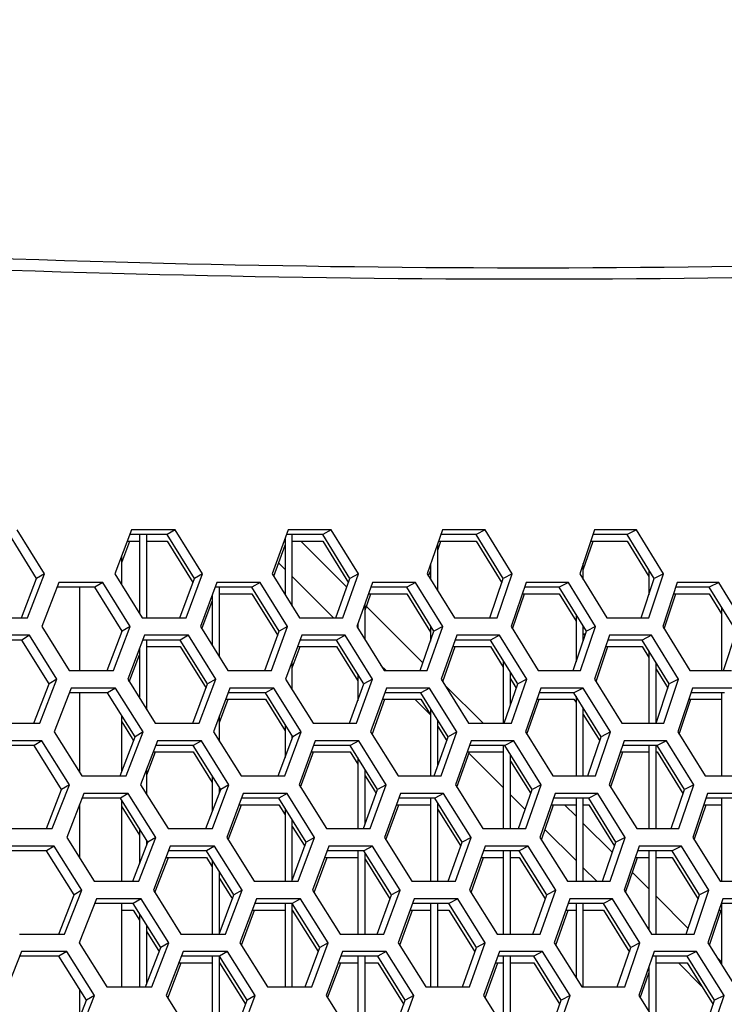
# Model space of a CAD drawing. Header units: millimetres. Extents: x 0 to 420, y 0 to 297.
# Tile 84 of 256: x 140.28 to 144.15, y 91.58 to 96.99. Entities that reach past the tile are written whole.
import ezdxf

# ---------------------------------------------------------------- set-up
doc = ezdxf.new("R2010")
doc.units = ezdxf.units.MM
doc.header["$LTSCALE"] = 23.1
doc.layers.get('0').update_dxf_attribs({"linetype": 'CONTINUOUS'})
doc.layers.add('FASEN', color=7, linetype='CONTINUOUS')

msp = doc.modelspace()

# ---------------------------------------------------------------- linework, layer by layer
at = {"color": 3, "linetype": 'CONTINUOUS'}
for p, q in [((140.4121, 93.9467), (140.262, 94.1882)), ((140.8914, 94.1882), (140.8002, 93.9467)), ((141.1318, 94.1882), (140.8914, 94.1882)), ((141.2819, 93.9467), (141.1318, 94.1882)), ((141.7527, 94.1882), (141.6646, 93.9467)), ((141.9897, 94.1882), (141.7527, 94.1882)), ((142.1396, 93.9467), (141.9897, 94.1882)), ((142.6015, 94.1882), (142.5167, 93.9467)), ((142.835, 94.1882), (142.6015, 94.1882)), ((142.9846, 93.9467), (142.835, 94.1882)), ((143.4374, 94.1882), (143.3559, 93.9467)), ((143.6671, 94.1882), (143.4374, 94.1882)), ((143.8163, 93.9467), (143.6671, 94.1882)), ((140.8371, 94.0085), (140.8816, 94.1265)), ((141.6729, 93.9335), (141.7352, 94.1044)), ((142.5752, 94.0773), (142.5925, 94.1265)), ((143.3752, 93.9681), (143.4287, 94.1265)), ((140.3188, 93.7053), (140.4121, 93.9467)), ((140.8002, 93.9467), (140.9505, 93.7053)), ((141.1918, 93.7053), (141.2819, 93.9467)), ((141.6646, 93.9467), (141.8148, 93.7053)), ((142.0527, 93.7053), (142.1396, 93.9467)), ((142.5167, 93.9467), (142.6666, 93.7053)), ((142.5248, 93.9338), (142.5352, 93.9634)), ((142.901, 93.7053), (142.9846, 93.9467)), ((143.3559, 93.9467), (143.5054, 93.7053)), ((143.736, 93.7053), (143.8163, 93.9467)), ((140.4908, 93.8984), (140.3977, 93.657)), ((140.7334, 93.8984), (140.4908, 93.8984)), ((140.8838, 93.657), (140.7334, 93.8984)), ((141.3599, 93.8984), (141.27, 93.657)), ((141.5992, 93.8984), (141.3599, 93.8984)), ((141.7494, 93.657), (141.5992, 93.8984)), ((142.2169, 93.8984), (142.1302, 93.657)), ((142.4527, 93.8984), (142.2169, 93.8984)), ((142.6026, 93.657), (142.4527, 93.8984)), ((143.0611, 93.8984), (142.9777, 93.657)), ((143.2932, 93.8984), (143.0611, 93.8984)), ((143.4428, 93.657), (143.2932, 93.8984)), ((143.8919, 93.8984), (143.8119, 93.657)), ((144.1203, 93.8984), (143.8919, 93.8984)), ((144.2694, 93.657), (144.1203, 93.8984)), ((142.1752, 93.7464), (142.2076, 93.8367)), ((142.9856, 93.6441), (143.0522, 93.8367)), ((143.8196, 93.6444), (143.8834, 93.8367)), ((141.2784, 93.6435), (141.3352, 93.7962)), ((140.0743, 93.7053), (140.3188, 93.7053)), ((140.9505, 93.7053), (141.1918, 93.7053)), ((141.8148, 93.7053), (142.0527, 93.7053)), ((142.6666, 93.7053), (142.901, 93.7053)), ((143.5054, 93.7053), (143.736, 93.7053)), ((140.3977, 93.657), (140.5484, 93.4155)), ((140.7918, 93.4155), (140.8838, 93.657)), ((141.27, 93.657), (141.4205, 93.4155)), ((141.6606, 93.4155), (141.7494, 93.657)), ((142.1302, 93.657), (142.2805, 93.4155)), ((142.5171, 93.4155), (142.6026, 93.657)), ((142.9777, 93.657), (143.1276, 93.4155)), ((143.3606, 93.4155), (143.4428, 93.657)), ((143.8119, 93.657), (143.9614, 93.4155)), ((140.3302, 93.6087), (140.0855, 93.6087)), ((140.4809, 93.3672), (140.3302, 93.6087)), ((140.9623, 93.6087), (140.8705, 93.3672)), ((141.2038, 93.6087), (140.9623, 93.6087)), ((141.3543, 93.3672), (141.2038, 93.6087)), ((141.8272, 93.6087), (141.7387, 93.3672)), ((142.0653, 93.6087), (141.8272, 93.6087)), ((142.2156, 93.3672), (142.0653, 93.6087)), ((142.6797, 93.6087), (142.5944, 93.3672)), ((142.9141, 93.6087), (142.6797, 93.6087)), ((143.0642, 93.3672), (142.9141, 93.6087)), ((143.519, 93.6087), (143.4371, 93.3672)), ((143.7498, 93.6087), (143.519, 93.6087)), ((143.8994, 93.3672), (143.7498, 93.6087)), ((141.7752, 93.4309), (141.8177, 93.5469)), ((142.6025, 93.3542), (142.6705, 93.5469)), ((143.445, 93.3545), (143.5103, 93.5469)), ((140.879, 93.3536), (140.9352, 93.5014)), ((140.5484, 93.4155), (140.7918, 93.4155)), ((141.4205, 93.4155), (141.6606, 93.4155)), ((142.2805, 93.4155), (142.5171, 93.4155)), ((143.1276, 93.4155), (143.3606, 93.4155)), ((143.9614, 93.4155), (144.1906, 93.4155)), ((140.3871, 93.1257), (140.4809, 93.3672)), ((140.5599, 93.3189), (140.4663, 93.0774)), ((140.8035, 93.3189), (140.5599, 93.3189)), ((140.9544, 93.0774), (140.8035, 93.3189)), ((140.8705, 93.3672), (141.0214, 93.1257)), ((141.2637, 93.1257), (141.3543, 93.3672)), ((141.4326, 93.3189), (141.3422, 93.0774)), ((141.6729, 93.3189), (141.4326, 93.3189)), ((141.8237, 93.0774), (141.6729, 93.3189)), ((141.7387, 93.3672), (141.8893, 93.1257)), ((142.1282, 93.1257), (142.2156, 93.3672)), ((142.2932, 93.3189), (142.206, 93.0774)), ((142.53, 93.3189), (142.2932, 93.3189)), ((142.6805, 93.0774), (142.53, 93.3189)), ((142.5944, 93.3672), (142.7448, 93.1257)), ((142.9801, 93.1257), (143.0642, 93.3672)), ((143.141, 93.3189), (143.0571, 93.0774)), ((143.3741, 93.3189), (143.141, 93.3189)), ((143.5242, 93.0774), (143.3741, 93.3189)), ((143.4371, 93.3672), (143.5871, 93.1257)), ((143.8186, 93.1257), (143.8994, 93.3672)), ((143.9753, 93.3189), (143.8948, 93.0774)), ((144.2046, 93.3189), (143.9753, 93.3189)), ((141.3752, 93.1295), (141.423, 93.2572)), ((142.2142, 93.0642), (142.2839, 93.2572)), ((143.0651, 93.0645), (143.132, 93.2572)), ((143.9026, 93.0649), (143.9667, 93.2572)), ((140.1415, 93.1257), (140.3871, 93.1257)), ((141.0214, 93.1257), (141.2637, 93.1257)), ((141.8893, 93.1257), (142.1282, 93.1257)), ((142.7448, 93.1257), (142.9801, 93.1257)), ((143.5871, 93.1257), (143.8186, 93.1257)), ((140.4663, 93.0774), (140.6174, 92.8359)), ((140.8619, 92.8359), (140.9544, 93.0774)), ((141.3422, 93.0774), (141.4932, 92.8359)), ((141.7344, 92.8359), (141.8237, 93.0774)), ((142.206, 93.0774), (142.3568, 92.8359)), ((142.5944, 92.8359), (142.6805, 93.0774)), ((143.0571, 93.0774), (143.2075, 92.8359)), ((143.4415, 92.8359), (143.5242, 93.0774)), ((143.8948, 93.0774), (144.0448, 92.8359)), ((140.3985, 93.0291), (140.1527, 93.0291)), ((140.5496, 92.7876), (140.3985, 93.0291)), ((141.0332, 93.0291), (140.9409, 92.7876)), ((141.2757, 93.0291), (141.0332, 93.0291)), ((141.4268, 92.7876), (141.2757, 93.0291)), ((141.9018, 93.0291), (141.8127, 92.7876)), ((142.1408, 93.0291), (141.9018, 93.0291)), ((142.2917, 92.7876), (142.1408, 93.0291)), ((142.7578, 93.0291), (142.672, 92.7876)), ((142.9933, 93.0291), (142.7578, 93.0291)), ((143.1438, 92.7876), (142.9933, 93.0291)), ((143.6007, 93.0291), (143.5182, 92.7876)), ((143.8324, 93.0291), (143.6007, 93.0291)), ((143.9825, 92.7876), (143.8324, 93.0291)), ((140.9752, 92.8414), (141.0233, 92.9674)), ((141.821, 92.7743), (141.8922, 92.9674)), ((142.6801, 92.7746), (142.7486, 92.9674)), ((143.5262, 92.7749), (143.5919, 92.9674)), ((140.6174, 92.8359), (140.8619, 92.8359)), ((141.4932, 92.8359), (141.7344, 92.8359)), ((142.3568, 92.8359), (142.5944, 92.8359)), ((143.2075, 92.8359), (143.4415, 92.8359)), ((144.0448, 92.8359), (144.2749, 92.8359)), ((140.4553, 92.5461), (140.5496, 92.7876)), ((140.9409, 92.7876), (141.0923, 92.5461)), ((141.3356, 92.5461), (141.4268, 92.7876)), ((141.8127, 92.7876), (141.9639, 92.5461)), ((142.2038, 92.5461), (142.2917, 92.7876)), ((142.672, 92.7876), (142.8229, 92.5461)), ((143.0592, 92.5461), (143.1438, 92.7876)), ((143.5182, 92.7876), (143.6687, 92.5461)), ((143.9013, 92.5461), (143.9825, 92.7876)), ((140.6289, 92.7393), (140.5348, 92.4978)), ((140.8736, 92.7393), (140.6289, 92.7393)), ((141.025, 92.4978), (140.8736, 92.7393)), ((141.5054, 92.7393), (141.4144, 92.4978)), ((141.7467, 92.7393), (141.5054, 92.7393)), ((141.8979, 92.4978), (141.7467, 92.7393)), ((142.3695, 92.7393), (142.2819, 92.4978)), ((142.6073, 92.7393), (142.3695, 92.7393)), ((142.7583, 92.4978), (142.6073, 92.7393)), ((143.2209, 92.7393), (143.1365, 92.4978)), ((143.455, 92.7393), (143.2209, 92.7393)), ((143.6056, 92.4978), (143.455, 92.7393)), ((144.0587, 92.7393), (143.9777, 92.4978)), ((144.289, 92.7393), (144.0587, 92.7393)), ((141.4229, 92.4844), (141.4956, 92.6776)), ((142.2901, 92.4847), (142.3602, 92.6776)), ((143.1446, 92.485), (143.2119, 92.6776)), ((143.9856, 92.4853), (144.0501, 92.6776)), ((140.2087, 92.5461), (140.4553, 92.5461)), ((141.0923, 92.5461), (141.3356, 92.5461)), ((141.9639, 92.5461), (142.2038, 92.5461)), ((142.8229, 92.5461), (143.0592, 92.5461)), ((143.6687, 92.5461), (143.9013, 92.5461)), ((140.5348, 92.4978), (140.6865, 92.2564)), ((140.932, 92.2564), (141.025, 92.4978)), ((141.4144, 92.4978), (141.566, 92.2564)), ((141.8081, 92.2564), (141.8979, 92.4978)), ((142.2819, 92.4978), (142.4332, 92.2564)), ((142.6718, 92.2564), (142.7583, 92.4978)), ((143.1365, 92.4978), (143.2875, 92.2564)), ((143.5224, 92.2564), (143.6056, 92.4978)), ((143.9777, 92.4978), (144.1282, 92.2564)), ((140.4667, 92.4495), (140.2199, 92.4495)), ((140.6184, 92.2081), (140.4667, 92.4495)), ((141.1041, 92.4495), (141.0113, 92.2081)), ((141.3476, 92.4495), (141.1041, 92.4495)), ((141.4992, 92.2081), (141.3476, 92.4495)), ((141.9763, 92.4495), (141.8867, 92.2081)), ((142.2164, 92.4495), (141.9763, 92.4495)), ((142.3677, 92.2081), (142.2164, 92.4495)), ((142.8359, 92.4495), (142.7496, 92.2081)), ((143.0724, 92.4495), (142.8359, 92.4495)), ((143.2234, 92.2081), (143.0724, 92.4495)), ((143.6824, 92.4495), (143.5994, 92.2081)), ((143.9151, 92.4495), (143.6824, 92.4495)), ((144.0656, 92.2081), (143.9151, 92.4495)), ((141.0199, 92.1944), (141.0942, 92.3878)), ((141.8951, 92.1947), (141.9667, 92.3878)), ((142.7578, 92.195), (142.8267, 92.3878)), ((143.6074, 92.1953), (143.6735, 92.3878)), ((140.6865, 92.2564), (140.932, 92.2564)), ((141.566, 92.2564), (141.8081, 92.2564)), ((142.4332, 92.2564), (142.6718, 92.2564)), ((143.2875, 92.2564), (143.5224, 92.2564)), ((144.1282, 92.2564), (144.3593, 92.2564)), ((140.5236, 91.9666), (140.6184, 92.2081)), ((141.0113, 92.2081), (141.1632, 91.9666)), ((141.4075, 91.9666), (141.4992, 92.2081)), ((141.8867, 92.2081), (142.0384, 91.9666)), ((142.2793, 91.9666), (142.3677, 92.2081)), ((142.7496, 92.2081), (142.901, 91.9666)), ((143.1383, 91.9666), (143.2234, 92.2081)), ((143.5994, 92.2081), (143.7504, 91.9666)), ((143.9839, 91.9666), (144.0656, 92.2081)), ((140.698, 92.1598), (140.6034, 91.9183)), ((140.9437, 92.1598), (140.698, 92.1598)), ((141.0956, 91.9183), (140.9437, 92.1598)), ((141.5781, 92.1598), (141.4867, 91.9183)), ((141.8204, 92.1598), (141.5781, 92.1598)), ((141.9721, 91.9183), (141.8204, 92.1598)), ((142.4459, 92.1598), (142.3577, 91.9183)), ((142.6847, 92.1598), (142.4459, 92.1598)), ((142.8361, 91.9183), (142.6847, 92.1598)), ((143.3008, 92.1598), (143.2159, 91.9183)), ((143.5359, 92.1598), (143.3008, 92.1598)), ((143.6869, 91.9183), (143.5359, 92.1598)), ((144.1421, 92.1598), (144.0607, 91.9183)), ((144.3734, 92.1598), (144.1421, 92.1598)), ((141.4952, 91.9048), (141.5683, 92.0981)), ((142.366, 91.9051), (142.4365, 92.0981)), ((143.224, 91.9054), (143.2917, 92.0981)), ((144.0685, 91.9057), (144.1334, 92.0981)), ((140.2759, 91.9666), (140.5236, 91.9666)), ((141.1632, 91.9666), (141.4075, 91.9666)), ((142.0384, 91.9666), (142.2793, 91.9666)), ((142.901, 91.9666), (143.1383, 91.9666)), ((143.7504, 91.9666), (143.9839, 91.9666)), ((140.6034, 91.9183), (140.7555, 91.6768)), ((141.0021, 91.6768), (141.0956, 91.9183)), ((141.4867, 91.9183), (141.6387, 91.6768)), ((141.8819, 91.6768), (141.9721, 91.9183)), ((142.3577, 91.9183), (142.5095, 91.6768)), ((142.7491, 91.6768), (142.8361, 91.9183)), ((143.2159, 91.9183), (143.3674, 91.6768)), ((143.6033, 91.6768), (143.6869, 91.9183)), ((144.0607, 91.9183), (144.2117, 91.6768)), ((140.2871, 91.87), (140.1907, 91.6285)), ((140.5349, 91.87), (140.2871, 91.87)), ((140.6871, 91.6285), (140.5349, 91.87)), ((141.175, 91.87), (141.0817, 91.6285)), ((141.4195, 91.87), (141.175, 91.87)), ((141.5716, 91.6285), (141.4195, 91.87)), ((142.0508, 91.87), (141.9608, 91.6285)), ((142.2919, 91.87), (142.0508, 91.87)), ((142.4438, 91.6285), (142.2919, 91.87)), ((142.914, 91.87), (142.8273, 91.6285)), ((143.1515, 91.87), (142.914, 91.87)), ((143.303, 91.6285), (143.1515, 91.87)), ((143.764, 91.87), (143.6806, 91.6285)), ((143.9977, 91.87), (143.764, 91.87)), ((144.1488, 91.6285), (143.9977, 91.87)), ((141.0903, 91.6149), (141.165, 91.8083)), ((141.9692, 91.6152), (142.0412, 91.8083)), ((142.8355, 91.6155), (142.9048, 91.8083)), ((143.6886, 91.6158), (143.7352, 91.7506)), ((140.7555, 91.6768), (141.0021, 91.6768)), ((141.6387, 91.6768), (141.8819, 91.6768)), ((142.5095, 91.6768), (142.7491, 91.6768)), ((143.3674, 91.6768), (143.6033, 91.6768)), ((140.5918, 91.387), (140.6871, 91.6285)), ((141.0817, 91.6285), (141.2341, 91.387)), ((141.4794, 91.387), (141.5716, 91.6285)), ((141.9608, 91.6285), (142.113, 91.387)), ((142.3549, 91.387), (142.4438, 91.6285)), ((142.8273, 91.6285), (142.9792, 91.387)), ((143.2174, 91.387), (143.303, 91.6285)), ((143.6806, 91.6285), (143.8321, 91.387)), ((144.0666, 91.387), (144.1488, 91.6285))]:
    msp.add_line(p, q, dxfattribs=at)
at = {"color": 7, "linetype": 'CONTINUOUS'}
for p, q in [((141.1318, 94.1882), (141.0871, 94.1623)), ((141.9897, 94.1882), (141.9427, 94.1623)), ((142.835, 94.1882), (142.7858, 94.1623)), ((143.6671, 94.1882), (143.6157, 94.1623)), ((140.3694, 93.9209), (140.2195, 94.1623)), ((141.0871, 94.1623), (140.8816, 94.1623)), ((140.9352, 94.1623), (140.9352, 93.7297)), ((140.9752, 93.7053), (140.9752, 94.1623)), ((141.2369, 93.9209), (141.0871, 94.1623)), ((141.7352, 94.1403), (141.7352, 93.8331)), ((141.9427, 94.1623), (141.7433, 94.1623)), ((141.7752, 93.7688), (141.7752, 94.1623)), ((142.0923, 93.9209), (141.9427, 94.1623)), ((142.7858, 94.1623), (142.5925, 94.1623)), ((142.9351, 93.9209), (142.7858, 94.1623)), ((143.6157, 94.1623), (143.4287, 94.1623)), ((143.7646, 93.9209), (143.6157, 94.1623)), ((140.8681, 94.1265), (140.9352, 94.1265)), ((140.9752, 94.1265), (141.0871, 94.1265)), ((141.0871, 94.1265), (141.2285, 93.8984)), ((141.7302, 94.1265), (141.7352, 94.1265)), ((141.7752, 94.1265), (141.9427, 94.1265)), ((142.0755, 93.874), (141.823, 94.1265)), ((141.9427, 94.1265), (142.0842, 93.8981)), ((142.5752, 93.8525), (142.5752, 94.1132)), ((142.5799, 94.1265), (142.7858, 94.1265)), ((142.7858, 94.1265), (142.9271, 93.8978)), ((143.4166, 94.1265), (143.6157, 94.1265)), ((143.6157, 94.1265), (143.7352, 93.9326)), ((141.7352, 93.9714), (141.6997, 94.0069)), ((142.5352, 93.9993), (142.5352, 93.9169)), ((143.3752, 93.9155), (143.3752, 94.0039)), ((143.7352, 93.9684), (143.7352, 93.832)), ((140.2864, 93.7053), (140.3694, 93.9209)), ((140.4121, 93.9467), (140.3694, 93.9209)), ((141.1567, 93.7053), (141.2369, 93.9209)), ((141.2819, 93.9467), (141.2369, 93.9209)), ((142.0014, 93.7053), (141.7752, 93.9314)), ((142.015, 93.7053), (142.0923, 93.9209)), ((142.1396, 93.9467), (142.0923, 93.9209)), ((142.8607, 93.7053), (142.9351, 93.9209)), ((142.9846, 93.9467), (142.9351, 93.9209)), ((143.6932, 93.7053), (143.7646, 93.9209)), ((143.8163, 93.9467), (143.7646, 93.9209)), ((140.6898, 93.8726), (140.4809, 93.8726)), ((140.7334, 93.8984), (140.6898, 93.8726)), ((140.8399, 93.6311), (140.6898, 93.8726)), ((141.5533, 93.8726), (141.3503, 93.8726)), ((141.3752, 93.4881), (141.3752, 93.8726)), ((141.5992, 93.8984), (141.5533, 93.8726)), ((141.7032, 93.6311), (141.5533, 93.8726)), ((142.4046, 93.8726), (142.2076, 93.8726)), ((142.4527, 93.8984), (142.4046, 93.8726)), ((142.5542, 93.6311), (142.4046, 93.8726)), ((143.2429, 93.8726), (143.0522, 93.8726)), ((143.2932, 93.8984), (143.2429, 93.8726)), ((143.3922, 93.6311), (143.2429, 93.8726)), ((144.0678, 93.8726), (143.8834, 93.8726)), ((144.1203, 93.8984), (144.0678, 93.8726)), ((144.2166, 93.6311), (144.0678, 93.8726)), ((141.3352, 93.832), (141.3352, 93.5523)), ((141.3752, 93.8367), (141.5533, 93.8367)), ((141.5533, 93.8367), (141.695, 93.6085)), ((142.1948, 93.8367), (142.4046, 93.8367)), ((142.4046, 93.8367), (142.5352, 93.6258)), ((143.0398, 93.8367), (143.2429, 93.8367)), ((143.2429, 93.8367), (143.3352, 93.6873)), ((143.8715, 93.8367), (144.0678, 93.8367)), ((144.0678, 93.8367), (144.1352, 93.7272)), ((142.1752, 93.5845), (142.1752, 93.7823)), ((142.4928, 93.4568), (142.1826, 93.7669)), ((144.1352, 93.7631), (144.1352, 93.4155)), ((143.3352, 93.7232), (143.3352, 93.4629)), ((140.8838, 93.657), (140.8399, 93.6311)), ((141.7494, 93.657), (141.7032, 93.6311)), ((142.1352, 93.671), (142.1352, 93.6488)), ((142.5352, 93.6617), (142.5352, 93.5772)), ((142.6026, 93.657), (142.5542, 93.6311)), ((143.3752, 93.5809), (143.3752, 93.6585)), ((143.4428, 93.657), (143.3922, 93.6311)), ((140.3302, 93.6087), (140.2878, 93.5828)), ((140.7581, 93.4155), (140.8399, 93.6311)), ((141.2038, 93.6087), (141.159, 93.5828)), ((141.6243, 93.4155), (141.7032, 93.6311)), ((142.0653, 93.6087), (142.0183, 93.5828)), ((142.4782, 93.4155), (142.5542, 93.6311)), ((142.9141, 93.6087), (142.8649, 93.5828)), ((143.3191, 93.4155), (143.3922, 93.6311)), ((143.3762, 93.6212), (143.3844, 93.6079)), ((143.7498, 93.6087), (143.6984, 93.5828)), ((144.1465, 93.4155), (144.2166, 93.6311)), ((140.2878, 93.5828), (140.0754, 93.5828)), ((140.4381, 93.3413), (140.2878, 93.5828)), ((140.9352, 93.5373), (140.9352, 93.2636)), ((141.159, 93.5828), (140.9525, 93.5828)), ((140.9752, 93.1995), (140.9752, 93.5828)), ((140.9752, 93.5469), (141.159, 93.5469)), ((141.3093, 93.3413), (141.159, 93.5828)), ((141.159, 93.5469), (141.3009, 93.3189)), ((141.8046, 93.5469), (142.0183, 93.5469)), ((142.0183, 93.5828), (141.8177, 93.5828)), ((142.1683, 93.3413), (142.0183, 93.5828)), ((142.0183, 93.5469), (142.1352, 93.3587)), ((142.6579, 93.5469), (142.8649, 93.5469)), ((142.8649, 93.5828), (142.6705, 93.5828)), ((143.0147, 93.3413), (142.8649, 93.5828)), ((142.8649, 93.5469), (142.9352, 93.4335)), ((143.4981, 93.5469), (143.6984, 93.5469)), ((143.6984, 93.5828), (143.5103, 93.5828)), ((143.8477, 93.3413), (143.6984, 93.5828)), ((143.6984, 93.5469), (143.7352, 93.4873)), ((143.7352, 93.5231), (143.7352, 93.1257)), ((141.7752, 93.3085), (141.7752, 93.4667)), ((142.2911, 93.4155), (142.2629, 93.4437)), ((142.9352, 93.4694), (142.9352, 93.1257)), ((143.7752, 93.1257), (143.7752, 93.4584)), ((142.1352, 93.3945), (142.1352, 93.2493)), ((142.9752, 93.2274), (142.9752, 93.4049)), ((143.7752, 93.4226), (143.8317, 93.3314)), ((140.3547, 93.1257), (140.4381, 93.3413)), ((140.4809, 93.3672), (140.4381, 93.3413)), ((140.8035, 93.3189), (140.7599, 93.293)), ((141.2287, 93.1257), (141.3093, 93.3413)), ((141.3543, 93.3672), (141.3093, 93.3413)), ((141.6729, 93.3189), (141.6271, 93.293)), ((142.0906, 93.1257), (142.1683, 93.3413)), ((142.2156, 93.3672), (142.1683, 93.3413)), ((142.53, 93.3189), (142.4819, 93.293)), ((142.8238, 93.1257), (142.6142, 93.3354)), ((142.9399, 93.1257), (143.0147, 93.3413)), ((142.9752, 93.369), (142.9986, 93.3313)), ((142.9752, 93.369), (143.0067, 93.3183)), ((143.0642, 93.3672), (143.0147, 93.3413)), ((143.3741, 93.3189), (143.3238, 93.293)), ((143.7759, 93.1257), (143.8477, 93.3413)), ((143.8317, 93.3314), (143.84, 93.318)), ((143.8994, 93.3672), (143.8477, 93.3413)), ((140.7599, 93.293), (140.5499, 93.293)), ((140.9105, 93.0515), (140.7599, 93.293)), ((141.6271, 93.293), (141.423, 93.293)), ((141.7775, 93.0515), (141.6271, 93.293)), ((142.4819, 93.293), (142.2839, 93.293)), ((142.632, 93.0515), (142.4819, 93.293)), ((143.3238, 93.293), (143.132, 93.293)), ((143.4736, 93.0515), (143.3238, 93.293)), ((143.3352, 93.2745), (143.3352, 92.8359)), ((144.1522, 93.293), (143.9667, 93.293)), ((144.1352, 93.293), (144.1352, 92.8359)), ((141.4096, 93.2572), (141.6271, 93.2572)), ((141.6271, 93.2572), (141.7352, 93.0835)), ((142.271, 93.2572), (142.4819, 93.2572)), ((142.5352, 93.1714), (142.4495, 93.2572)), ((142.4819, 93.2572), (142.5352, 93.1713)), ((143.1196, 93.2572), (143.3238, 93.2572)), ((143.3238, 93.2572), (143.3352, 93.2387)), ((143.9548, 93.2572), (144.1352, 93.2572)), ((141.3752, 93.0246), (141.3752, 93.1654)), ((142.5352, 93.2072), (142.5352, 92.8359)), ((143.3752, 92.8359), (143.3752, 93.21)), ((143.3752, 93.1742), (143.4657, 93.0284)), ((140.8371, 93.1333), (140.8944, 93.0415)), ((141.7352, 93.1193), (141.7352, 92.9367)), ((142.5752, 92.8913), (142.5752, 93.1428)), ((142.5752, 93.107), (142.624, 93.0287)), ((140.8282, 92.8359), (140.9105, 93.0515)), ((140.9544, 93.0774), (140.9105, 93.0515)), ((141.6981, 92.8359), (141.7775, 93.0515)), ((141.7752, 93.0454), (141.7752, 93.0551)), ((141.8237, 93.0774), (141.7775, 93.0515)), ((142.5555, 92.8359), (142.632, 93.0515)), ((142.6805, 93.0774), (142.632, 93.0515)), ((143.4, 92.8359), (143.4736, 93.0515)), ((143.5242, 93.0774), (143.4736, 93.0515)), ((140.356, 93.0032), (140.1425, 93.0032)), ((140.3985, 93.0291), (140.356, 93.0032)), ((140.5069, 92.7617), (140.356, 93.0032)), ((140.8944, 93.0415), (140.902, 93.0293)), ((141.2309, 93.0032), (141.0233, 93.0032)), ((141.2757, 93.0291), (141.2309, 93.0032)), ((141.3817, 92.7617), (141.2309, 93.0032)), ((142.0938, 93.0032), (141.8922, 93.0032)), ((142.1408, 93.0291), (142.0938, 93.0032)), ((142.2444, 92.7617), (142.0938, 93.0032)), ((142.9441, 93.0032), (142.7486, 93.0032)), ((142.9352, 93.0032), (142.9352, 92.5461)), ((142.9933, 93.0291), (142.9441, 93.0032)), ((143.0943, 92.7617), (142.9441, 93.0032)), ((143.781, 93.0032), (143.5919, 93.0032)), ((143.7352, 93.0032), (143.7352, 92.5461)), ((143.7752, 92.5461), (143.7752, 93.0032)), ((143.8324, 93.0291), (143.781, 93.0032)), ((143.9308, 92.7617), (143.781, 93.0032)), ((141.0097, 92.9674), (141.2309, 92.9674)), ((141.2309, 92.9674), (141.3352, 92.8003)), ((141.8791, 92.9674), (142.0938, 92.9674)), ((142.0938, 92.9674), (142.1352, 92.9009)), ((142.7359, 92.9674), (142.9352, 92.9674)), ((142.9352, 92.7714), (142.7462, 92.9605)), ((142.9752, 92.5461), (142.9752, 92.9531)), ((143.5797, 92.9674), (143.7352, 92.9674)), ((143.7752, 92.9674), (143.781, 92.9674)), ((143.781, 92.9674), (143.923, 92.7384)), ((142.1352, 92.9368), (142.1352, 92.5461)), ((142.9752, 92.9172), (143.0863, 92.7388)), ((140.9752, 92.7329), (140.9752, 92.8772)), ((141.3352, 92.8361), (141.3352, 92.638)), ((142.1752, 92.571), (142.1752, 92.8726)), ((142.1752, 92.8368), (142.2283, 92.7517)), ((140.5496, 92.7876), (140.5069, 92.7617)), ((141.4268, 92.7876), (141.3817, 92.7617)), ((142.2917, 92.7876), (142.2444, 92.7617)), ((143.1438, 92.7876), (143.0943, 92.7617)), ((143.9825, 92.7876), (143.9308, 92.7617)), ((140.423, 92.5461), (140.5069, 92.7617)), ((140.8736, 92.7393), (140.83, 92.7134)), ((141.3006, 92.5461), (141.3817, 92.7617)), ((141.3752, 92.7445), (141.3752, 92.7721)), ((141.7467, 92.7393), (141.7008, 92.7134)), ((142.1662, 92.5461), (142.2444, 92.7617)), ((142.2283, 92.7517), (142.2362, 92.7391)), ((142.6073, 92.7393), (142.5592, 92.7134)), ((143.0557, 92.6509), (142.9752, 92.7314)), ((143.019, 92.5461), (143.0943, 92.7617)), ((143.455, 92.7393), (143.4047, 92.7134)), ((143.8586, 92.5461), (143.9308, 92.7617)), ((140.83, 92.7134), (140.6189, 92.7134)), ((140.9811, 92.472), (140.83, 92.7134)), ((141.4822, 92.6776), (141.7008, 92.6776)), ((141.7008, 92.7134), (141.4956, 92.7134)), ((141.8517, 92.472), (141.7008, 92.7134)), ((141.7008, 92.6776), (141.7352, 92.6225)), ((142.3472, 92.6776), (142.5352, 92.6776)), ((142.5592, 92.7134), (142.3602, 92.7134)), ((142.5352, 92.7134), (142.5352, 92.2564)), ((142.7099, 92.472), (142.5592, 92.7134)), ((142.5752, 92.2564), (142.5752, 92.6878)), ((143.1994, 92.6776), (143.3352, 92.6776)), ((143.4047, 92.7134), (143.2119, 92.7134)), ((143.3352, 92.6143), (143.2719, 92.6776)), ((143.3352, 92.7134), (143.3352, 92.2564)), ((143.3752, 92.2564), (143.3752, 92.7134)), ((143.3752, 92.6776), (143.4047, 92.6776)), ((143.5549, 92.472), (143.4047, 92.7134)), ((143.4047, 92.6776), (143.547, 92.4488)), ((144.0381, 92.6776), (144.1352, 92.6776)), ((144.2365, 92.7134), (144.0501, 92.7134)), ((144.1352, 92.7134), (144.1352, 92.2564)), ((140.8371, 92.6662), (140.9352, 92.5093)), ((141.7352, 92.6583), (141.7352, 92.2564)), ((142.5752, 92.6519), (142.7018, 92.4491)), ((141.7752, 92.2654), (141.7752, 92.5943)), ((143.5352, 92.4143), (143.3752, 92.5743)), ((140.9352, 92.5452), (140.9352, 92.3523)), ((141.7752, 92.5585), (141.8434, 92.4494)), ((143.3352, 92.3714), (143.1645, 92.5421)), ((140.8983, 92.2564), (140.9811, 92.472)), ((140.9752, 92.4567), (140.9752, 92.4813)), ((141.025, 92.4978), (140.9811, 92.472)), ((141.7719, 92.2564), (141.8517, 92.472)), ((141.8979, 92.4978), (141.8517, 92.472)), ((142.6329, 92.2564), (142.7099, 92.472)), ((142.7583, 92.4978), (142.7099, 92.472)), ((143.481, 92.2564), (143.5549, 92.472)), ((143.6056, 92.4978), (143.5549, 92.472)), ((140.4242, 92.4237), (140.2097, 92.4237)), ((140.4667, 92.4495), (140.4242, 92.4237)), ((140.5756, 92.1822), (140.4242, 92.4237)), ((141.3029, 92.4237), (141.0942, 92.4237)), ((141.3476, 92.4495), (141.3029, 92.4237)), ((141.4541, 92.1822), (141.3029, 92.4237)), ((142.1694, 92.4237), (141.9667, 92.4237)), ((142.1352, 92.4237), (142.1352, 91.9666)), ((142.2164, 92.4495), (142.1694, 92.4237)), ((142.3204, 92.1822), (142.1694, 92.4237)), ((142.1752, 91.9666), (142.1752, 92.4143)), ((143.0232, 92.4237), (142.8267, 92.4237)), ((142.9352, 92.4237), (142.9352, 91.9666)), ((142.9752, 91.9666), (142.9752, 92.4237)), ((143.0724, 92.4495), (143.0232, 92.4237)), ((143.1739, 92.1822), (143.0232, 92.4237)), ((143.8637, 92.4237), (143.6735, 92.4237)), ((143.7352, 92.4237), (143.7352, 91.9908)), ((143.7752, 91.9666), (143.7752, 92.4237)), ((143.9151, 92.4495), (143.8637, 92.4237)), ((144.0139, 92.1822), (143.8637, 92.4237)), ((141.0804, 92.3878), (141.3029, 92.3878)), ((141.3029, 92.3878), (141.3352, 92.3361)), ((141.3352, 92.372), (141.3352, 91.9666)), ((141.9535, 92.3878), (142.1352, 92.3878)), ((142.1752, 92.3785), (142.3122, 92.1595)), ((142.8139, 92.3878), (142.9352, 92.3878)), ((142.9752, 92.3878), (143.0232, 92.3878)), ((143.0232, 92.3878), (143.1659, 92.1592)), ((143.6612, 92.3878), (143.7352, 92.3878)), ((143.7752, 92.3878), (143.8637, 92.3878)), ((143.8637, 92.3878), (144.0061, 92.1589)), ((141.3752, 91.9735), (141.3752, 92.3081)), ((143.4503, 92.2564), (143.3752, 92.3314)), ((143.7352, 92.2143), (143.645, 92.3046)), ((141.3752, 92.2722), (141.438, 92.1721)), ((140.4913, 91.9666), (140.5756, 92.1822)), ((140.6184, 92.2081), (140.5756, 92.1822)), ((141.3726, 91.9666), (141.4541, 92.1822)), ((141.4992, 92.2081), (141.4541, 92.1822)), ((142.2418, 91.9666), (142.3204, 92.1822)), ((142.3677, 92.2081), (142.3204, 92.1822)), ((143.0982, 91.9666), (143.1739, 92.1822)), ((143.2234, 92.2081), (143.1739, 92.1822)), ((143.9413, 91.9666), (144.0139, 92.1822)), ((144.0656, 92.2081), (144.0139, 92.1822)), ((140.9001, 92.1339), (140.6879, 92.1339)), ((140.9437, 92.1598), (140.9001, 92.1339)), ((141.0517, 91.8924), (140.9001, 92.1339)), ((141.438, 92.1721), (141.4457, 92.1598)), ((141.7745, 92.1339), (141.5683, 92.1339)), ((141.7352, 92.1339), (141.7352, 91.6768)), ((141.8204, 92.1598), (141.7745, 92.1339)), ((141.926, 91.8924), (141.7745, 92.1339)), ((141.7752, 91.6768), (141.7752, 92.1339)), ((142.6366, 92.1339), (142.4365, 92.1339)), ((142.5352, 92.1339), (142.5352, 91.6768)), ((142.5752, 91.6768), (142.5752, 92.1339)), ((142.6847, 92.1598), (142.6366, 92.1339)), ((142.7877, 91.8924), (142.6366, 92.1339)), ((143.4856, 92.1339), (143.2917, 92.1339)), ((143.3352, 92.1339), (143.3352, 91.728)), ((143.3752, 91.6768), (143.3752, 92.1339)), ((143.5359, 92.1598), (143.4856, 92.1339)), ((143.6363, 91.8924), (143.4856, 92.1339)), ((143.9518, 91.9977), (143.7752, 92.1743)), ((144.3209, 92.1339), (144.1334, 92.1339)), ((144.1352, 92.1339), (144.1352, 91.799)), ((140.8371, 92.0981), (140.9001, 92.0981)), ((140.9001, 92.0981), (140.9352, 92.042)), ((140.9352, 92.0778), (140.9352, 91.6768)), ((141.5548, 92.0981), (141.7352, 92.0981)), ((141.7752, 92.0969), (141.9176, 91.8699)), ((142.4234, 92.0981), (142.5352, 92.0981)), ((142.5752, 92.0981), (142.6366, 92.0981)), ((142.6366, 92.0981), (142.7795, 91.8696)), ((143.2791, 92.0981), (143.3352, 92.0981)), ((143.3752, 92.0981), (143.4856, 92.0981)), ((143.4856, 92.0981), (143.6202, 91.8824)), ((144.1214, 92.0981), (144.1334, 92.0981)), ((140.9752, 91.6942), (140.9752, 92.0141)), ((140.9752, 91.9783), (141.0355, 91.8823)), ((141.0956, 91.9183), (141.0517, 91.8924)), ((141.9721, 91.9183), (141.926, 91.8924)), ((142.8361, 91.9183), (142.7877, 91.8924)), ((143.6869, 91.9183), (143.6363, 91.8924)), ((140.5349, 91.87), (140.4925, 91.8441)), ((140.9685, 91.6768), (141.0517, 91.8924)), ((141.0355, 91.8823), (141.0431, 91.8702)), ((141.4195, 91.87), (141.3748, 91.8441)), ((141.8456, 91.6768), (141.926, 91.8924)), ((142.2919, 91.87), (142.2449, 91.8441)), ((142.7103, 91.6768), (142.7877, 91.8924)), ((143.1515, 91.87), (143.1023, 91.8441)), ((143.5619, 91.6768), (143.6363, 91.8924)), ((143.6202, 91.8824), (143.6284, 91.8693)), ((143.9977, 91.87), (143.9463, 91.8441)), ((140.4925, 91.8441), (140.2768, 91.8441)), ((140.6444, 91.6026), (140.4925, 91.8441)), ((141.1512, 91.8083), (141.3352, 91.8083)), ((141.3748, 91.8441), (141.165, 91.8441)), ((141.3352, 91.8441), (141.3352, 91.387)), ((141.5265, 91.6026), (141.3748, 91.8441)), ((141.3748, 91.8083), (141.5181, 91.5803)), ((141.3752, 91.387), (141.3752, 91.8441)), ((142.0279, 91.8083), (142.1352, 91.8083)), ((142.2449, 91.8441), (142.0412, 91.8441)), ((142.1352, 91.8441), (142.1352, 91.387)), ((142.1752, 91.387), (142.1752, 91.8441)), ((142.1752, 91.8083), (142.2449, 91.8083)), ((142.3965, 91.6026), (142.2449, 91.8441)), ((142.2449, 91.8083), (142.3882, 91.58)), ((142.8919, 91.8083), (142.9352, 91.8083)), ((143.1023, 91.8441), (142.9048, 91.8441)), ((142.9352, 91.8441), (142.9352, 91.4568)), ((142.9752, 91.3933), (142.9752, 91.8441)), ((142.9752, 91.8083), (143.1023, 91.8083)), ((143.2535, 91.6026), (143.1023, 91.8441)), ((143.1023, 91.8083), (143.2454, 91.5797)), ((143.9463, 91.8441), (143.7551, 91.8441)), ((143.7752, 91.4776), (143.7752, 91.8441)), ((143.7752, 91.8083), (143.9463, 91.8083)), ((144.0259, 91.6807), (143.8983, 91.8083)), ((144.0971, 91.6026), (143.9463, 91.8441)), ((143.9463, 91.8083), (144.0892, 91.5794)), ((144.1352, 91.8143), (144.1097, 91.8398)), ((143.7352, 91.7865), (143.7352, 91.5414)), ((140.5596, 91.387), (140.6444, 91.6026)), ((140.6871, 91.6285), (140.6444, 91.6026)), ((141.4446, 91.387), (141.5265, 91.6026)), ((141.5716, 91.6285), (141.5265, 91.6026)), ((142.3174, 91.387), (142.3965, 91.6026)), ((142.4438, 91.6285), (142.3965, 91.6026)), ((143.1774, 91.387), (143.2535, 91.6026)), ((143.303, 91.6285), (143.2535, 91.6026)), ((144.024, 91.387), (144.0971, 91.6026)), ((144.1488, 91.6285), (144.0971, 91.6026))]:
    msp.add_line(p, q, dxfattribs=at)
msp.add_open_spline([(145, 95.6522), (143.6023, 95.6157), (140.6952, 95.6277), (136.2102, 95.8628), (131.5117, 96.3113), (128.3288, 96.7433), (126.7213, 96.9931)], degree=3, knots=[0, 0, 0, 0, 0.228577, 0.475013, 0.734034, 1, 1, 1, 1], dxfattribs=at)
at = {"color": 3, "linetype": 'CONTINUOUS'}
msp.add_open_spline([(126.6914, 96.92), (128.3013, 96.6659), (131.488, 96.2344), (136.1902, 95.7964), (140.6748, 95.5692), (143.5805, 95.556), (144.9776, 95.5899)], degree=3, knots=[0, 0, 0, 0, 0.266371, 0.525359, 0.771593, 1, 1, 1, 1], dxfattribs=at)
at = {"layer": 'FASEN', "color": 7, "linetype": 'CONTINUOUS'}
for p, q in [((140.8371, 93.8873), (140.8371, 94.0444)), ((140.6062, 93.4155), (140.6062, 93.8726)), ((140.8371, 93.6238), (140.8371, 93.6355)), ((140.6062, 92.8539), (140.6062, 93.293)), ((140.8371, 92.8592), (140.8371, 93.1691)), ((140.6062, 92.3842), (140.6062, 92.6808)), ((140.8371, 92.2564), (140.8371, 92.702)), ((140.8371, 91.6768), (140.8371, 92.1339)), ((140.6062, 91.9139), (140.6062, 91.9254)), ((140.6062, 91.5054), (140.6062, 91.6633))]:
    msp.add_line(p, q, dxfattribs=at)

doc.saveas('drawing.dxf')
